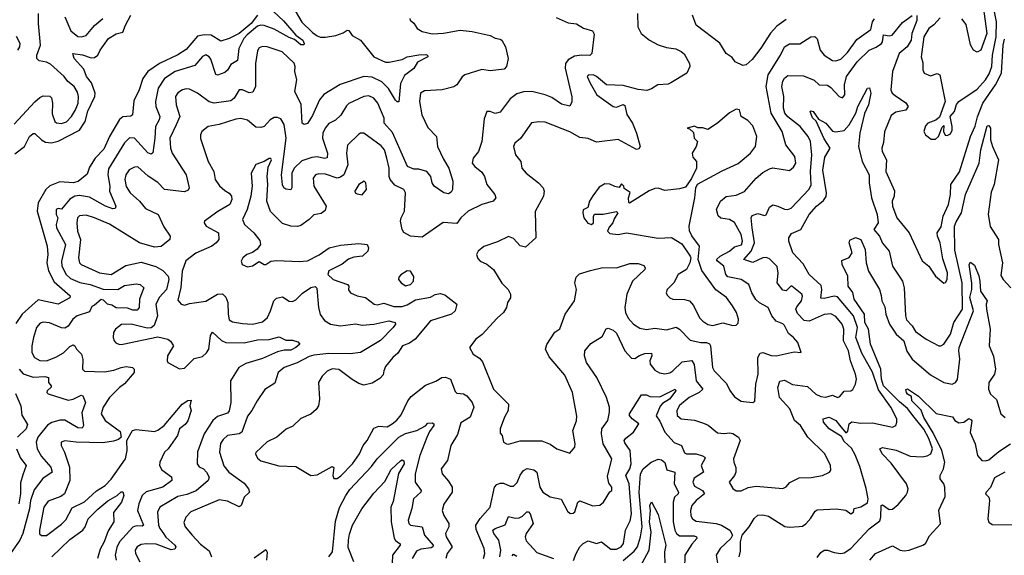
# Model space of a CAD drawing. Extents: x 1552033 to 1694788, y 811965 to 917215.
# Tile 39 of 256: x 1568534 to 1574458, y 850315 to 853538. Entities that reach past the tile are written whole.
import ezdxf

# ---------------------------------------------------------------- set-up
doc = ezdxf.new("R2010")
doc.units = 0

msp = doc.modelspace()

# ---------------------------------------------------------------- linework, layer by layer
at = {"layer": '0CON20XD'}
for points in [[(1574326.2, 853663.8), (1574353.6, 853455), (1574316.9, 853355), (1574295, 853341.5), (1574272.5, 853355), (1574255.6, 853385.6), (1574228.3, 853508.3), (1574203.3, 853543.3)], [(1568501.7, 852908.3), (1568625, 853043.9), (1568655, 853070), (1568675, 853078.6), (1568715, 853076.7), (1568725, 853067.5), (1568730.9, 853035), (1568730.6, 852970.6), (1568745, 852925.8), (1568755, 852916.7), (1568785, 852913.2), (1568815, 852923.8), (1568845, 852955.4), (1568870.5, 852995), (1568885.9, 853035.9), (1568887.3, 853075), (1568881.8, 853101.8), (1568862.9, 853135), (1568823.3, 853165), (1568802.5, 853195), (1568719.5, 853269.5), (1568695, 853282.7), (1568650.6, 853290.6), (1568637.1, 853305), (1568638, 853325), (1568660.3, 853385), (1568646.8, 853515), (1568647.5, 853575)], [(1568505, 852729.6), (1568563.3, 852775), (1568592.3, 852835), (1568615, 852853.5), (1568625, 852852.2), (1568665, 852814.6), (1568690.2, 852800.2), (1568725, 852797.3), (1568765, 852806.2), (1568895, 852873.4), (1568927.2, 852925), (1568943.5, 852986.5), (1568986.3, 853075), (1568987.7, 853095), (1568966.7, 853156.7), (1568936.4, 853195), (1568919.2, 853239.2), (1568862.9, 853305), (1568853.3, 853335), (1568913.1, 853326.9), (1568965, 853307.6), (1568985, 853310.8), (1569005, 853323.3), (1569019, 853355), (1569069.4, 853425), (1569115, 853453.5), (1569155, 853461.8), (1569170.7, 853505), (1569203.6, 853565)], [(1569965.8, 853565), (1569926, 853515), (1569854.3, 853455), (1569795, 853424.9), (1569745, 853407.8), (1569685.4, 853445.4), (1569643.4, 853446.6), (1569605, 853439.2), (1569535, 853357.7), (1569485, 853325.3), (1569375, 853273.7), (1569304.6, 853225), (1569276.1, 853183.9), (1569253.3, 853115), (1569220, 853050), (1569212, 852965), (1569202.7, 852957.3), (1569155, 852952.7), (1569135, 852937.9), (1569074.8, 852835), (1569041, 852759), (1568988.6, 852705), (1568955, 852650.5), (1568941.1, 852608.9), (1568886.2, 852563.8), (1568855, 852556.5), (1568775, 852561.9), (1568715, 852538.6), (1568691.1, 852515), (1568646, 852435), (1568640.3, 852385), (1568699.3, 852175), (1568702.8, 852125), (1568698.1, 852075), (1568706.9, 852026.9), (1568740.8, 851960.8), (1568838.2, 851875), (1568835, 851864.7), (1568765, 851826.1), (1568645, 851850.9), (1568549.1, 851765), (1568510.4, 851709.6)], [(1570062.8, 853585), (1570121, 853531), (1570195, 853445.4), (1570237.3, 853415), (1570246.2, 853395), (1570243.3, 853386.7), (1570225, 853385.5), (1570188.1, 853418.1), (1570155, 853429.8), (1570065, 853480.8), (1570005, 853503.1), (1569985, 853505.4), (1569965, 853498.9), (1569902.5, 853447.5), (1569883.1, 853425), (1569852.4, 853365), (1569845, 853292.5), (1569805, 853267.9), (1569785, 853233.8), (1569769.5, 853220.5), (1569725, 853204.5), (1569715, 853208.6), (1569685, 853300), (1569674.7, 853314.7), (1569655, 853325.5), (1569635, 853315.5), (1569587.8, 853262.3), (1569470.6, 853225), (1569405, 853183.8), (1569367.4, 853125), (1569351.4, 853045), (1569354.1, 853015), (1569377.6, 852955), (1569373.5, 852935), (1569350.5, 852895), (1569347.6, 852825), (1569334.5, 852735.5), (1569325, 852728.6), (1569305, 852737.3), (1569225, 852825.3), (1569195, 852827.1), (1569165, 852796.7), (1569069.3, 852640.7), (1569063.8, 852605), (1569077.5, 852535), (1569074.1, 852505), (1569113.3, 852415), (1569109.2, 852400.8), (1569095, 852398.8), (1569051.5, 852415), (1568955, 852470.2), (1568895, 852480.2), (1568865, 852475.2), (1568835, 852458.4), (1568785, 852398), (1568765, 852401.4), (1568753.8, 852395), (1568753.1, 852365), (1568764.4, 852344.4), (1568753.7, 852305), (1568755.3, 852285), (1568809.8, 852185), (1568785.6, 852085), (1568787, 852055), (1568813.7, 852003.7), (1568839.4, 851979.4), (1568896.9, 851956.9), (1568958, 851945), (1569036.9, 851916.9), (1569125, 851914.1), (1569165, 851938.8), (1569235, 851948.5), (1569260, 851945), (1569280.6, 851925), (1569262.5, 851877.5)], [(1570178, 853615), (1570231.9, 853521.9), (1570295, 853460.8), (1570325, 853440), (1570345, 853432.3), (1570375, 853431.7), (1570436.9, 853443.1), (1570481.1, 853458.9), (1570505, 853475.5), (1570515, 853471.8), (1570535, 853443.3), (1570584.3, 853415), (1570665.6, 853315), (1570735, 853283), (1570757.8, 853282.2), (1570835, 853298.2), (1570865.4, 853314.6), (1570935, 853327.1), (1570977.6, 853327.6), (1570987.5, 853325), (1570990, 853315), (1570928, 853282), (1570905.3, 853244.7), (1570849.1, 853200.9), (1570825.4, 853154.6), (1570815, 853043.3), (1570805, 853043.8), (1570795, 853054), (1570752.7, 853122.7), (1570713.5, 853163.5), (1570655, 853191.1), (1570605, 853196), (1570462.3, 853147.7), (1570365, 853087.9), (1570338.5, 853055), (1570295, 852961.4)], [(1572251.1, 853575), (1572253.6, 853495), (1572272.5, 853455), (1572324.5, 853415), (1572375, 853387.1), (1572425, 853369.6), (1572481.7, 853361.7), (1572515, 853347.1), (1572531.7, 853331.7), (1572564, 853275), (1572566, 853255), (1572548.8, 853215), (1572452.5, 853157.5), (1572435, 853150), (1572373.3, 853145), (1572335, 853120.8), (1572308.1, 853111.9), (1572255, 853116.9), (1572165, 853141.1), (1572065, 853146), (1572005, 853196.7), (1571984.4, 853205.6), (1571955, 853203.3), (1571948.8, 853195), (1571965.8, 853155), (1572006.2, 853085), (1572104.7, 853014.7), (1572125, 853011.1), (1572165, 853027.8), (1572175, 853021.4), (1572187.2, 852967.2), (1572221.1, 852915), (1572245.4, 852855.4), (1572267.5, 852775), (1572259.5, 852760.5), (1572245, 852755.7), (1572135, 852815.8), (1572005, 852800.5), (1571955, 852823.6), (1571905, 852829.6), (1571845, 852862.1), (1571695, 852920.5), (1571656.8, 852923.2), (1571613.7, 852916.3), (1571547, 852823), (1571514.3, 852795), (1571504.5, 852775), (1571517.1, 852725), (1571548.5, 852685), (1571555.7, 852645), (1571581.9, 852615), (1571656.6, 852556.6), (1571682.9, 852525), (1571690.8, 852505), (1571685, 852476.7), (1571635.6, 852384.4), (1571640, 852225), (1571578.3, 852168.3), (1571545.9, 852175.9), (1571505, 852220), (1571475, 852233.3), (1571408.8, 852201.2), (1571326.6, 852173.4), (1571292.5, 852145), (1571282.5, 852125), (1571290.3, 852100.3), (1571304.4, 852084.4), (1571345, 852065.7), (1571385, 852034.2), (1571435, 851952.5), (1571474.2, 851915), (1571488, 851885), (1571486.7, 851863.3), (1571468.8, 851835), (1571462.5, 851805), (1571446, 851775), (1571407.8, 851742.2), (1571317.6, 851642.4), (1571279.2, 851615), (1571240, 851565), (1571262, 851525), (1571300.5, 851500.5), (1571318.7, 851478.7), (1571384.5, 851315), (1571474.7, 851224.7), (1571473.1, 851185), (1571450.9, 851145), (1571424.2, 851075), (1571425, 851050), (1571437.5, 851035), (1571446.1, 850996.1), (1571462.5, 850985), (1571475, 850984.2), (1571545, 851002.9), (1571675, 851002.9), (1571725, 850982.9), (1571765.5, 850955.5), (1571845, 850930), (1571874.2, 850965.8), (1571877.1, 850985), (1571862.9, 851065), (1571885, 851123.8), (1571887.4, 851152.6), (1571859.6, 851295), (1571815, 851397.8), (1571719, 851509), (1571698.1, 851555), (1571706.4, 851583.6), (1571755, 851657.5), (1571785, 851677.5), (1571816.4, 851765), (1571872.1, 851845), (1571884.6, 851914.6), (1571874.6, 851955), (1571881.4, 851988.6), (1571902.6, 852007.4), (1571968.7, 852028.7), (1572043, 852047), (1572125, 852044.1), (1572205, 852070.4), (1572255, 852070), (1572289.1, 852059.1), (1572298.1, 852045), (1572296.5, 852035), (1572221.4, 851965), (1572186.6, 851885), (1572174.7, 851805), (1572178.4, 851775), (1572195, 851741.5), (1572227.5, 851705), (1572265, 851681.3), (1572305, 851673.9), (1572355, 851681.3), (1572425, 851671.3), (1572485, 851686.5), (1572504.3, 851675), (1572568.5, 851608.5), (1572633.3, 851595), (1572666.1, 851596.1), (1572685, 851587.9), (1572690.8, 851575), (1572703.1, 851445), (1572711.8, 851425), (1572787.6, 851347.6), (1572806.3, 851306.3), (1572835, 851268.8), (1572875, 851242), (1572889.2, 851239.2), (1572945, 851233.3), (1572958, 851242), (1572963.6, 851345), (1572977.7, 851405), (1572976.2, 851505), (1572990, 851530), (1573005, 851535.4), (1573055, 851516), (1573085, 851514.6), (1573195, 851538.6), (1573236.7, 851535), (1573215.6, 851595), (1573190.6, 851625), (1573159.6, 851649.6), (1573135, 851697.8), (1573125, 851707.9), (1573085, 851724.4), (1573060.4, 851755), (1573036.7, 851805), (1572985, 851833.8), (1572964.4, 851854.4), (1572938.8, 851895), (1572921.9, 851945), (1572874.7, 851974.7), (1572795, 851989.8), (1572782.3, 852005), (1572770, 852055), (1572732.1, 852085), (1572727.7, 852095), (1572747.9, 852115), (1572804.6, 852145), (1572835, 852170.5), (1572876.5, 852183.5), (1572883.6, 852205), (1572874.5, 852245.5), (1572835, 852317.3), (1572804.7, 852334.7), (1572753.7, 852343.7), (1572737.6, 852357.6), (1572727.6, 852395), (1572750.9, 852445), (1572785, 852472.7), (1572845, 852482.3), (1572895.9, 852504.1), (1572965, 852583.5), (1573005, 852618.9), (1573045, 852641.1), (1573065, 852645.7), (1573165, 852630.8), (1573190.3, 852649.7), (1573203.3, 852675), (1573197.8, 852715), (1573144.2, 852784.2), (1573122.7, 852865), (1573055.4, 852975.4), (1573024.6, 853135.4), (1573038.1, 853205), (1573111.6, 853325), (1573135, 853374.4), (1573165, 853392.1), (1573201.6, 853391.6), (1573227.6, 853392.4), (1573295, 853434.5), (1573317.4, 853437.4), (1573332.7, 853422.7), (1573350.4, 853355), (1573375, 853323.5), (1573425, 853292.5), (1573445, 853289.6), (1573475, 853300.3), (1573515, 853339.7), (1573571.9, 853418.1), (1573655, 853477.7), (1573665.4, 853525), (1573677, 853543)], [(1571325, 850295.7), (1571332.8, 850325), (1571328.2, 850355), (1571280.6, 850470.6), (1571279, 850495), (1571305, 850536.9), (1571364.6, 850605), (1571391.6, 850725), (1571405, 850741.2), (1571425, 850749.3), (1571445, 850748.2), (1571485, 850730.9), (1571505, 850730.5), (1571527.7, 850752.3), (1571545, 850797.5), (1571565, 850825.6), (1571587, 850837), (1571628.6, 850828.6), (1571645.8, 850815), (1571663.2, 850725), (1571682.2, 850695), (1571725, 850666.7), (1571792.3, 850652.3), (1571830.7, 850580.7), (1571846.7, 850566.7), (1571865, 850567.8), (1571875, 850575.6), (1571892.2, 850635), (1571905, 850641.8), (1571981.7, 850611.7), (1572023.8, 850616.2), (1572046.5, 850635), (1572085, 850696.7), (1572096, 850705), (1572097.1, 850725), (1572078.5, 850748.5), (1572071.6, 850788.4), (1572096.2, 850895), (1572045, 850984.5), (1572033.9, 851046.1), (1572037.8, 851075), (1572073.3, 851125), (1572083.8, 851176.2), (1572082.5, 851205), (1572064.8, 851265), (1572006.3, 851385), (1571943.9, 851475), (1571931.8, 851515), (1571935.2, 851545), (1571970.8, 851589.2), (1572038.9, 851631.1), (1572062, 851678), (1572075, 851681.2), (1572105, 851668.9), (1572125, 851650.6), (1572175, 851544.4), (1572215, 851500.5), (1572235, 851497.9), (1572262.5, 851517.5), (1572295, 851528.9), (1572335, 851530), (1572337.5, 851515), (1572326.5, 851485), (1572328.1, 851465), (1572355, 851429.4), (1572382.9, 851412.9), (1572415, 851406.2), (1572445, 851412.8), (1572465, 851424.7), (1572520.4, 851479.6), (1572577.4, 851487.4), (1572592.9, 851462.9), (1572604.8, 851364.8), (1572643.8, 851315), (1572622.9, 851295), (1572561.5, 851265), (1572505, 851215.4), (1572487.3, 851185), (1572489.4, 851155), (1572515, 851135.6), (1572595, 851127.3), (1572649.5, 851109.5), (1572676.7, 851096.7), (1572732, 851052), (1572773.1, 851046.9), (1572805, 851051.8), (1572825, 851047.7), (1572859.4, 851025), (1572869.5, 851005), (1572829.4, 850895), (1572830.6, 850875), (1572843.6, 850843.6), (1572843.6, 850815), (1572836, 850794), (1572802.5, 850755), (1572825, 850716.2), (1572845, 850702), (1572875, 850702.9), (1572917.2, 850722.8), (1572965, 850729.6), (1573125, 850717.1), (1573145, 850725.8), (1573168, 850752), (1573225, 850780.6), (1573296.8, 850783.2), (1573365.5, 850794.5), (1573407.5, 850815), (1573413.8, 850826.2), (1573412.9, 850855), (1573378.1, 850925), (1573276.4, 851026.4), (1573232, 851095), (1573195.3, 851125), (1573168.9, 851195), (1573106.6, 851265), (1573095.4, 851325), (1573108.3, 851361.7), (1573135, 851369.4), (1573185, 851342.5), (1573275, 851330.4), (1573325, 851284.6), (1573355, 851269.6), (1573385, 851265.5), (1573425, 851277.5), (1573455, 851264.6), (1573469.1, 851270.9), (1573495, 851301.4), (1573535, 851304.4), (1573546.9, 851313.1), (1573563.3, 851345), (1573568.9, 851375), (1573563.5, 851405), (1573532.9, 851485), (1573520.2, 851545), (1573491.6, 851605), (1573493.1, 851675), (1573483.8, 851705), (1573445, 851750.9), (1573415, 851768.2), (1573375, 851762.7), (1573285, 851723.5), (1573255, 851728.3), (1573215, 851770.6), (1573204.7, 851795), (1573209.6, 851810.4), (1573238.5, 851845), (1573244.5, 851874.5), (1573241.1, 851885), (1573180, 851935), (1573173.3, 851935), (1573145, 851906), (1573125, 851910), (1573091.5, 851955), (1573098.3, 852011.7), (1573091.9, 852051.9), (1573045, 852098.4), (1573025, 852107.5), (1573005, 852104.7), (1572945, 852075.8), (1572891.9, 852095), (1572936.1, 852143.9), (1572955.5, 852195), (1572940.5, 852285), (1572936.2, 852345), (1572940.5, 852359.5), (1572975, 852372.2), (1573015, 852360), (1573025, 852363.3), (1573045, 852409.2), (1573065, 852423.5), (1573096.5, 852416.5), (1573135, 852396.5), (1573155, 852395.6), (1573175, 852402.9), (1573285, 852518.2), (1573296.7, 852543.3), (1573293.1, 852625), (1573300, 852725), (1573291.6, 852805), (1573277.6, 852835), (1573230, 852895), (1573155, 852952.5), (1573138.8, 852975), (1573129.5, 853005), (1573132.2, 853075), (1573120, 853135), (1573125, 853168.6), (1573135, 853185.5), (1573155, 853201.5), (1573250.3, 853200.3), (1573313.6, 853173.6), (1573345, 853145.8), (1573395, 853143.8), (1573415, 853130), (1573465, 853076), (1573485, 853068), (1573498.1, 853085), (1573497.5, 853145), (1573509.2, 853195), (1573573.8, 853285), (1573645, 853353.8), (1573687.2, 853372.8), (1573718.8, 853395), (1573725.9, 853405), (1573732.5, 853447.5), (1573765, 853440.6), (1573784.5, 853445.5), (1573845, 853520.9), (1573905, 853562.7)], [(1573145, 853538.1), (1573090.6, 853499.4), (1573052.5, 853457.5), (1572994.3, 853365.7), (1572941.7, 853298.3), (1572905, 853266), (1572885, 853261.2), (1572839.2, 853285), (1572820.8, 853310.8), (1572785, 853334.4), (1572746.9, 853396.9), (1572605.4, 853505.4), (1572581.4, 853565)], [(1573932, 853562), (1573932.7, 853532.7), (1573901.1, 853455), (1573898.6, 853415), (1573873.7, 853375), (1573825.8, 853335), (1573785.4, 853225), (1573776.1, 853115), (1573783.6, 853095), (1573801.2, 853081.2), (1573866.8, 853036.7), (1573880.5, 853015), (1573866.5, 852993.5), (1573805, 852981.1), (1573778.1, 852961.9), (1573737.4, 852862.6), (1573731.5, 852798.5), (1573720.6, 852765), (1573723.5, 852745), (1573749.4, 852695), (1573746.2, 852625), (1573797.8, 852507.8), (1573795.5, 852475), (1573784.6, 852445), (1573786.2, 852415), (1573811.3, 852345), (1573885, 852254.2), (1573965, 852086.2), (1574005, 852053.8), (1574044, 851994), (1574095, 851952.5), (1574105, 851956.7), (1574115.3, 851974.7), (1574117.6, 852015), (1574088.9, 852098.9), (1574073.1, 852195), (1574055.5, 852235)], [(1574071.5, 853548.5), (1574035, 853506.9), (1574005, 853484.1), (1573974.8, 853435), (1573957.5, 853315), (1573968.8, 853278.8), (1573968.5, 853235), (1573977.1, 853215), (1574015, 853199.1), (1574055, 853212.9), (1574070, 853205), (1574102, 853045), (1574068.8, 852951.2), (1574046.5, 852933.5), (1573998, 852915), (1573985, 852898.8), (1573974.3, 852865), (1573984.2, 852845), (1574018.3, 852818.3), (1574045, 852818), (1574062, 852835), (1574085, 852890), (1574095, 852900), (1574093.3, 852865), (1574102.9, 852842.9), (1574115, 852840), (1574135, 852851.1), (1574145, 852873.3), (1574145.5, 852895), (1574132.5, 852955), (1574158, 852985), (1574171.7, 853028.3), (1574185.6, 853044.4), (1574295, 853118.7), (1574344.8, 853175), (1574368.1, 853211.9), (1574384.2, 853255), (1574386.5, 853323.5), (1574408.6, 853435), (1574412.2, 853525), (1574399.9, 853585)], [(1568806.6, 853555), (1568841.4, 853471.4), (1568885, 853437.5), (1568905.8, 853434.2), (1568935, 853443.1), (1568985, 853502.5), (1569035, 853544.5)], [(1570882.1, 853545), (1570884.6, 853534.6), (1570905, 853516.9), (1570925.6, 853485), (1570955, 853467.1), (1571015, 853451.8), (1571085, 853456.4), (1571185, 853474.2), (1571256.4, 853466.4), (1571365, 853442.1), (1571395, 853425.7), (1571425, 853421.4), (1571435, 853414.2), (1571456.5, 853375), (1571472.8, 853305), (1571463.9, 853256.1), (1571449.1, 853240.9), (1571365, 853230), (1571315, 853238.7), (1571212, 853205), (1571196.6, 853193.4), (1571165, 853146.2), (1571145.6, 853134.4), (1571075.4, 853114.6), (1570969.5, 853110.5), (1570946.7, 853095), (1570938.9, 853045), (1570954.7, 852965), (1570989.1, 852889.1), (1571042.7, 852835), (1571048.9, 852775), (1571085, 852698.1), (1571116.6, 852645), (1571140, 852565), (1571138, 852515), (1571130.3, 852499.7), (1571115, 852489.4), (1571086.2, 852495), (1571028, 852535), (1571015.8, 852555), (1571008.6, 852595), (1570984.4, 852625), (1570935, 852638.9), (1570905, 852639.1), (1570868, 852655), (1570777.9, 852857.9), (1570728.1, 852915), (1570726.2, 852945), (1570688.9, 853035), (1570665, 853066.4), (1570635, 853080), (1570605, 853074.6), (1570515, 853033.8), (1570500.4, 853019.6), (1570466.8, 852963.2), (1570435, 852932.2), (1570395, 852912.7), (1570371.5, 852885), (1570358.7, 852855), (1570356.1, 852825), (1570386.4, 852735), (1570384.6, 852705.4), (1570367.6, 852702.4), (1570325, 852712.3), (1570291, 852709), (1570231.7, 852688.3), (1570186.6, 852645), (1570172.1, 852615), (1570172.5, 852525), (1570165, 852514), (1570135, 852517.1), (1570123.3, 852525), (1570115, 852543.3), (1570109.4, 852605), (1570136.8, 852825), (1570125, 852906.7), (1570105, 852942), (1570085, 852950), (1570065, 852949.4), (1570042.2, 852935), (1570005.3, 852894.7), (1569985, 852888.2), (1569955, 852890.4), (1569905, 852933.2), (1569865, 852942.2), (1569835, 852938.2), (1569735, 852906.4), (1569668.8, 852895), (1569630, 852865), (1569622.5, 852845), (1569623, 852823), (1569667.5, 852685), (1569701.8, 852625), (1569710, 852575), (1569737.3, 852537.3), (1569769.5, 852509.5), (1569795, 852493.8), (1569809.6, 852475), (1569810.3, 852455), (1569797.9, 852425), (1569726.2, 852383.8), (1569646.7, 852325), (1569643.8, 852315), (1569656.7, 852295), (1569731.2, 852255), (1569732.5, 852215), (1569717.1, 852195), (1569690, 852175), (1569595, 852133.6), (1569534.4, 852085.6), (1569511.2, 852025), (1569503.2, 851926.8), (1569485, 851850), (1569506, 851825), (1569525, 851819.6), (1569555, 851829.7), (1569655, 851843.6), (1569725, 851886.5), (1569755, 851887.1), (1569775, 851868), (1569786.9, 851835), (1569788.2, 851765), (1569795, 851732), (1569815, 851718.8), (1569875, 851709.5), (1569935, 851706.4), (1569995, 851719.1), (1570024.7, 851745), (1570043.5, 851786.5)], [(1571761.7, 853551.7), (1571835, 853518.2), (1571885, 853512.2), (1571927.2, 853487.2), (1571980.6, 853470.6), (1571990.9, 853450.9), (1571977.5, 853335), (1571965, 853322.5), (1571915, 853323.8), (1571872.7, 853317.3), (1571834.8, 853295.2), (1571818.2, 853275), (1571815.9, 853245), (1571856.7, 853073.3), (1571856.9, 853043.1), (1571845, 853017.1), (1571795, 853029.8), (1571735, 853068.6), (1571695.5, 853085.5), (1571615.2, 853105.2), (1571565, 853104), (1571525, 853092.1), (1571485, 853061.8), (1571425, 852980.8), (1571395, 852972.9), (1571365, 852985.7), (1571345, 852985.7), (1571328.6, 852941.4), (1571315.5, 852805), (1571295.6, 852745), (1571262.5, 852705), (1571257.5, 852675), (1571272.5, 852655), (1571315, 852620.8), (1571330, 852595), (1571345, 852546.2), (1571394, 852485), (1571400, 852465), (1571383.8, 852445), (1571315, 852426.2), (1571233.3, 852385), (1571188.1, 852345), (1571165, 852312.2), (1571082.4, 852317.6), (1570955, 852229.2), (1570885, 852235.6), (1570846.5, 852256.5), (1570835.4, 852275), (1570825.3, 852325.3), (1570828.6, 852345), (1570849.5, 852385), (1570855.3, 852495.3), (1570845.8, 852515.8), (1570791, 852541), (1570763.3, 852575), (1570757.5, 852595), (1570757.1, 852645), (1570743.5, 852703.5), (1570728.6, 852755), (1570709.4, 852779.4), (1570605, 852854.3), (1570585, 852855.6), (1570575, 852849.2), (1570507.2, 852782.8), (1570501.1, 852735), (1570508.2, 852665), (1570485, 852604.7), (1570465, 852589.4), (1570444.7, 852584.7), (1570375, 852607.3), (1570335, 852610), (1570315, 852604.4), (1570300, 852585), (1570304.6, 852535), (1570379.1, 852415), (1570371.2, 852388.8), (1570347.7, 852372.3), (1570305, 852363.5), (1570275, 852334.4), (1570225, 852299.6), (1570205, 852293.1), (1570165.4, 852295.4), (1570115, 852310.6), (1570043.8, 852383.8), (1570020.3, 852445), (1570027.2, 852547.2), (1570022.5, 852595), (1570029.3, 852650.7), (1570050, 852695), (1570045, 852703.3), (1570035, 852703.3), (1570005.9, 852684.1), (1569954.4, 852665.6), (1569926, 852615), (1569933.2, 852535), (1569925.9, 852475), (1569903.3, 852395), (1569874.6, 852335), (1569887.3, 852305), (1569943.1, 852255), (1569979.2, 852209.2), (1569982.9, 852185), (1569962.7, 852157.3), (1569935, 852137.7), (1569901.2, 852125), (1569876.7, 852105), (1569867.5, 852085), (1569871.9, 852065), (1569905, 852050.6), (1569935, 852057.1), (1569975, 852082.5), (1570005, 852064.3), (1570015, 852064.3), (1570045, 852084.2), (1570080.9, 852089.1), (1570215, 852082.9), (1570265, 852086.7), (1570336.4, 852123.6), (1570396.2, 852165), (1570465, 852181.8), (1570575, 852190), (1570624, 852184), (1570633.8, 852165), (1570628.8, 852145), (1570596.7, 852115), (1570545, 852108.9), (1570513.4, 852096.6), (1570474.2, 852065.8), (1570395, 852025.8), (1570388.6, 852005), (1570420.6, 851975), (1570507.5, 851945), (1570514.2, 851935), (1570513, 851913), (1570525, 851894), (1570565.5, 851875.5), (1570615, 851865.6), (1570666.3, 851826.3), (1570685, 851822.4), (1570725, 851831.5), (1570785, 851811.3), (1570835, 851811.9), (1570865, 851821.2), (1570915, 851851.5), (1571005, 851868.9), (1571035, 851884.3), (1571065, 851890.8), (1571092.1, 851882.1), (1571163.8, 851825), (1571154, 851785), (1571132, 851765), (1571005.8, 851725), (1570912.9, 851615), (1570878.7, 851591.3), (1570836.7, 851575), (1570809.3, 851530.7), (1570778.6, 851505), (1570735, 851451.2), (1570724.4, 851425), (1570720.3, 851399.7), (1570701.8, 851378.2), (1570655, 851350.6), (1570605, 851338.9), (1570575, 851347.5), (1570535, 851372.1), (1570455, 851433.2), (1570415, 851436.9), (1570385, 851421.8), (1570355, 851393.1), (1570332.2, 851355), (1570338.2, 851255), (1570332.7, 851215), (1570318.3, 851191.7), (1570285, 851164.5), (1570225, 851138.1), (1570178.3, 851091.7), (1570137.3, 851072.7), (1570082, 851025), (1570022.4, 850997.6), (1569955, 850932.5), (1569952.5, 850925), (1569965, 850900), (1569985, 850884), (1570093.6, 850853.6), (1570195, 850849.4), (1570285, 850794.3), (1570325, 850798.5), (1570415, 850848.6), (1570423.8, 850843.8), (1570417.5, 850795), (1570425, 850776), (1570445, 850777.5), (1570467.1, 850792.9), (1570536.8, 850865), (1570577.9, 850925), (1570600, 850975), (1570625.4, 851005), (1570665, 851079.2), (1570695, 851092), (1570745, 851088.6), (1570775.5, 851105), (1570802.8, 851127.2), (1570829.5, 851160.5), (1570870, 851245), (1570890.1, 851269.9), (1570975, 851338.2), (1571037.2, 851362.8), (1571075, 851385.4), (1571097.2, 851387.2), (1571125.3, 851375.3), (1571155, 851299.4), (1571165, 851291.2), (1571205, 851286), (1571225, 851273.8), (1571256.8, 851235), (1571265.9, 851205), (1571244.6, 851145), (1571188.5, 851111.5), (1571167.6, 851042.4), (1571128.8, 850975), (1571108.6, 850885), (1571070, 850835), (1571075.7, 850805), (1571115, 850760.6), (1571136.2, 850725), (1571136.9, 850695), (1571087, 850623), (1571075.5, 850585), (1571085.4, 850555), (1571115.9, 850505), (1571116.1, 850485), (1571096.9, 850445), (1571099.3, 850425), (1571135.7, 850365), (1571106.1, 850325), (1571097.7, 850295)], [(1568522.9, 853355), (1568535.4, 853374.6), (1568536.1, 853395), (1568515.8, 853435.8)], [(1574055.5, 852235), (1574054.6, 852255), (1574078.2, 852291.8), (1574091.4, 852355), (1574123.2, 852425), (1574135.3, 852485), (1574136.2, 852545), (1574188.7, 852621.3), (1574254.8, 852835), (1574283.1, 852896.9), (1574296.2, 852953.8), (1574329.8, 853035), (1574405, 853145.3), (1574441.5, 853215), (1574452.1, 853385), (1574459.2, 853420.8)], [(1570295, 852961.4), (1570265, 852913.3), (1570245, 852906.4), (1570233.8, 852915), (1570227.2, 853027.2), (1570189.3, 853105), (1570201.5, 853175), (1570189.1, 853225), (1570191.6, 853255), (1570185, 853276.9), (1570114.1, 853344.1), (1570024.1, 853374.1), (1569995, 853377.1), (1569975, 853368), (1569965, 853350), (1569952.5, 853275), (1569952.5, 853135), (1569937.9, 853102.1), (1569915, 853097.7), (1569875, 853115.4), (1569855.3, 853114.7), (1569824.8, 853065.2), (1569805, 853049.7), (1569705, 853035.7), (1569675, 853044.2), (1569605, 853095.5), (1569555, 853119.2), (1569535, 853122.1), (1569514.1, 853115.9), (1569485, 853097.8), (1569471.8, 853075), (1569475.3, 853025), (1569498.2, 852955), (1569475.2, 852905), (1569437.6, 852825), (1569441.1, 852765), (1569451.5, 852735), (1569536.5, 852605), (1569553.8, 852525), (1569547.7, 852512.3), (1569525, 852502.2), (1569405, 852516.7), (1569365, 852558.7), (1569306.6, 852596.6), (1569245, 852651.8), (1569225, 852651.2), (1569192.5, 852635), (1569173.2, 852605), (1569167.5, 852575), (1569173.9, 852533.9), (1569199.2, 852495), (1569254.4, 852445), (1569291.3, 852401.3), (1569367.5, 852365), (1569401.6, 852291.6), (1569438.6, 852235), (1569437.5, 852215), (1569385, 852172.9), (1569345, 852169.4), (1569255, 852195.4), (1569165, 852250.3), (1569075, 852308.2), (1568985, 852344.7), (1568935, 852360.4), (1568893.5, 852356.5), (1568882.7, 852345), (1568878, 852315), (1568882.9, 852265), (1568900.5, 852215), (1568887.3, 852105), (1568894.6, 852075), (1568905, 852063.6), (1569015, 852014.8), (1569085.6, 852004.4), (1569171.9, 852058.1), (1569265, 852077.7), (1569352.6, 852052.6), (1569395, 852029.1), (1569427.5, 851995), (1569431.3, 851975), (1569417.3, 851915), (1569375, 851868.5), (1569354, 851826), (1569363.4, 851755), (1569342.5, 851697.5), (1569325, 851684.1), (1569301.9, 851681.9), (1569205.3, 851704.7), (1569146.4, 851703.6), (1569110, 851675), (1569098.9, 851655), (1569096.5, 851625), (1569102.2, 851605), (1569113, 851593), (1569134, 851584), (1569155, 851584.7), (1569365, 851628.9), (1569425, 851615.6), (1569442.5, 851602.5), (1569460, 851575), (1569423.8, 851515), (1569420.6, 851485), (1569426.2, 851475), (1569495, 851437.5), (1569525, 851440.6), (1569585, 851498.2), (1569635, 851511.1), (1569657.8, 851532.2), (1569671.6, 851555), (1569682, 851638), (1569695, 851656.9), (1569747.5, 851607.5), (1569775, 851594.2), (1569884, 851594), (1569965, 851610.7), (1570035, 851613.8), (1570095, 851629.4), (1570135, 851610), (1570175, 851610), (1570208.3, 851598.3), (1570218.8, 851585), (1570195.8, 851565), (1570165, 851549.7), (1570125, 851548), (1570085, 851538.1), (1569995, 851498.1), (1569895, 851468.8), (1569853.1, 851445), (1569803.3, 851365), (1569804.6, 851235), (1569795, 851184.2), (1569785, 851170), (1569725, 851150.3), (1569696, 851125), (1569643.9, 851046.1), (1569603.6, 850936.4), (1569602.7, 850865), (1569615, 850847.3), (1569640.4, 850835), (1569658.5, 850815), (1569674.4, 850785), (1569668.9, 850765), (1569596.8, 850703.2), (1569539.6, 850680.4), (1569485, 850669), (1569377.5, 850605), (1569363.1, 850575), (1569370.3, 850495), (1569376.9, 850475), (1569395, 850451.3), (1569414.5, 850424.5), (1569468.5, 850375), (1569473.3, 850365), (1569468.3, 850351.7), (1569445, 850346.7), (1569355, 850381), (1569295.8, 850384.2), (1569265, 850378.7), (1569240.9, 850365), (1569230, 850345), (1569230.8, 850325), (1569257.8, 850275)], [(1572862.9, 850305), (1572870.3, 850339.7), (1572871.4, 850395), (1572880.8, 850435), (1572923.8, 850486.2), (1572953.4, 850536.6), (1572975, 850555.7), (1573005, 850557.5), (1573039.2, 850549.2), (1573138, 850488), (1573165, 850483.3), (1573225, 850486.9), (1573245, 850490.6), (1573265, 850504.3), (1573295, 850537.5), (1573320.4, 850579.6), (1573332.6, 850587.4), (1573445.9, 850594.1), (1573505.5, 850585.5), (1573535, 850564), (1573551.2, 850575), (1573555, 850596.7), (1573595, 850605.6), (1573635, 850631.1), (1573639.1, 850655), (1573627.2, 850717.2), (1573588.9, 850848.9), (1573560.1, 850920.1), (1573538.8, 850958.8), (1573495, 850999.5), (1573478.5, 851028.5), (1573403.8, 851075), (1573371.5, 851115), (1573369.2, 851135), (1573405, 851146), (1573444.6, 851125), (1573467.8, 851097.8), (1573505, 851051.2), (1573517.6, 851062.4), (1573525.5, 851105), (1573541.7, 851118.3), (1573595, 851110), (1573665, 851111.1), (1573785, 851085.8), (1573805, 851096.2), (1573812.2, 851115), (1573811.2, 851135), (1573775.3, 851205), (1573700.9, 851310.9), (1573665, 851416), (1573601.6, 851531.6), (1573564.5, 851624.5), (1573574.8, 851685), (1573550.7, 851755), (1573455, 851869.8), (1573435, 851874.8), (1573375, 851859), (1573355, 851861.4), (1573361.2, 851915), (1573357.5, 851937.5), (1573285, 852004.4), (1573249.2, 852069.2), (1573185.6, 852135), (1573162.4, 852205), (1573161.3, 852225), (1573178.1, 852251.9), (1573234.4, 852275.6), (1573285, 852364.4), (1573327.5, 852415), (1573371.1, 852448.9), (1573387, 852473), (1573389.4, 852495), (1573367, 852633), (1573379, 852711), (1573410.4, 852765), (1573375, 852820.6), (1573326.6, 852926.6), (1573305, 852947.5), (1573291.1, 852985), (1573295, 852990), (1573308.5, 852985), (1573339.8, 852939.8), (1573385.1, 852915.1), (1573425, 852866.4), (1573445, 852862.6), (1573495, 852871.2), (1573525, 852905.9), (1573565.2, 852975), (1573576.6, 853015), (1573634.8, 853125.2), (1573647.2, 853127.2), (1573655.7, 853095), (1573641.3, 853025), (1573617.8, 852972.2), (1573589.1, 852855), (1573581.4, 852775), (1573603.8, 852683.8), (1573646.2, 852605), (1573645.3, 852555), (1573660, 852465), (1573693.5, 852365), (1573699.2, 852315), (1573673.3, 852275), (1573707.6, 852235), (1573725, 852192.2), (1573765.5, 852145.5), (1573784.7, 852054.7), (1573845.2, 851965.2), (1573855.2, 851925), (1573864.7, 851755), (1573870.7, 851730.7), (1573904.5, 851695), (1573925, 851660.5), (1573988, 851615), (1574065, 851575.5), (1574076.7, 851575), (1574094.6, 851585.4), (1574134, 851645), (1574155.7, 851715), (1574206.2, 851795), (1574204.9, 851955), (1574161.7, 852151.7), (1574159.4, 852295), (1574168.1, 852321.9), (1574200.2, 852375), (1574225.2, 852485), (1574307.7, 852675), (1574318, 852755), (1574355, 852898.8), (1574365, 852900.6), (1574376.2, 852885), (1574376.2, 852815), (1574387.1, 852775), (1574423.6, 852695), (1574397.5, 852545), (1574379.5, 852500.5), (1574362.1, 852367.9), (1574373.3, 852293.3), (1574422.7, 852215), (1574423.8, 852185), (1574447.2, 852075), (1574438.5, 851998.5), (1574450.8, 851975), (1574497.5, 851925)], [(1572825, 851696.7), (1572845, 851700), (1572857.7, 851712.3), (1572859.2, 851735), (1572847.8, 851775), (1572823.1, 851815), (1572786.7, 851865), (1572721.9, 851911.9), (1572637.6, 852027.6), (1572615.7, 852094.3), (1572624, 852175), (1572577.6, 852237.6), (1572565, 852267.5), (1572561.5, 852295), (1572597.3, 852465), (1572602.9, 852525), (1572612.5, 852547.5), (1572761.7, 852628.3), (1572857.6, 852672.4), (1572931.8, 852735), (1572962.1, 852775), (1572970, 852835), (1572945, 852898), (1572915, 852931.2), (1572876.1, 852956.1), (1572865, 852996.2), (1572845, 853000), (1572805, 852976.7), (1572733.3, 852915), (1572675, 852876.7), (1572645, 852886.7), (1572615, 852887.5), (1572595, 852896.7), (1572550, 852885), (1572565, 852880), (1572589.3, 852859.3), (1572592.5, 852825), (1572612.5, 852805), (1572604.2, 852775), (1572581.2, 852735), (1572585, 852710), (1572606.7, 852685), (1572606, 852645), (1572577, 852583), (1572539.7, 852530.3), (1572505, 852520.6), (1572415, 852510), (1572375, 852522.9), (1572355, 852521.4), (1572321.8, 852508.2), (1572203.6, 852433.6), (1572198.3, 852438.3), (1572197.5, 852465), (1572207, 852497), (1572171.7, 852521.7), (1572170, 852535), (1572155, 852550), (1572141.7, 852528.3), (1572115, 852533.3), (1572085, 852548), (1572055, 852550), (1572020.7, 852529.3), (1571981.7, 852478.3), (1571963.3, 852445), (1571953, 852407), (1571925, 852392.5), (1571922, 852375), (1571928, 852345), (1571953.2, 852313.2), (1571975, 852306.2), (1571985.7, 852315), (1571986.2, 852353.8), (1571993, 852367), (1572045, 852366.7), (1572125, 852382.5), (1572132.5, 852375), (1572110.9, 852339.1), (1572104, 852315), (1572081.5, 852288.5), (1572070, 852265), (1572085, 852250.8), (1572135, 852245.8), (1572185, 852254.5), (1572375, 852223.1), (1572455, 852226.5), (1572519.1, 852189.1), (1572568, 852115), (1572572, 852105), (1572565.8, 852075), (1572545.6, 852035), (1572495.3, 852004.7), (1572470.6, 851955), (1572429.4, 851915), (1572423.3, 851895), (1572429.1, 851879.1), (1572445, 851864.3), (1572465, 851856.7), (1572535, 851852.9), (1572565.3, 851845.3), (1572588.5, 851818.5), (1572625, 851744.4), (1572645, 851722.7), (1572675, 851703.9), (1572705, 851698), (1572765, 851712.7), (1572825, 851696.7)], [(1570595, 852483.3), (1570620, 852515), (1570616.4, 852556.4), (1570606.2, 852566.2), (1570575, 852545.8), (1570550, 852505), (1570553.3, 852495), (1570565, 852488.8), (1570595, 852483.3)], [(1573916.4, 851146.4), (1573875, 851197.3), (1573827.1, 851237.1), (1573731.5, 851335), (1573719.8, 851375), (1573714.6, 851435), (1573652.9, 851585), (1573641, 851675), (1573619.7, 851715), (1573617, 851765), (1573554.8, 851855), (1573546.8, 851896.8), (1573519.3, 851935), (1573516.5, 851995), (1573482.5, 852065), (1573480.8, 852089.2), (1573525, 852106.9), (1573542.3, 852135), (1573525.6, 852195), (1573528.9, 852211.1), (1573563.4, 852226.6), (1573595.5, 852215), (1573622.1, 852155), (1573628.1, 852075), (1573640.6, 852025), (1573708.2, 851915), (1573717.1, 851877.1), (1573721.5, 851845), (1573739.6, 851809.6), (1573746, 851765), (1573767.8, 851705), (1573806.8, 851645), (1573854.7, 851604.7), (1573872.1, 851542.1), (1573905, 851495.5), (1574015, 851399.6), (1574095, 851354.6), (1574145, 851344.4), (1574165.4, 851354.6), (1574176.7, 851373.3), (1574191.4, 851495), (1574184.2, 851545), (1574187.1, 851565), (1574272.3, 851785), (1574250.7, 851865), (1574262.2, 851915), (1574262.9, 851952.9), (1574246, 852064), (1574255, 852079.2), (1574279.6, 852059.6), (1574306, 851996), (1574310.6, 851965), (1574314.8, 851904.8), (1574355.4, 851845), (1574349.3, 851825), (1574350.5, 851795), (1574373.8, 851676.2), (1574366.9, 851575), (1574392.6, 851512.6), (1574406.2, 851435), (1574400.4, 851405), (1574365.3, 851355), (1574363.6, 851315), (1574375.9, 851285), (1574412.4, 851252.4), (1574437.5, 851165), (1574463.8, 851143.8)], [(1570855, 851935.8), (1570885, 851944.5), (1570903.1, 851965), (1570905, 851992.5), (1570885.8, 852025), (1570865, 852026.5), (1570826.8, 852003.2), (1570815, 851987.5), (1570814, 851975), (1570828.8, 851955), (1570855, 851935.8)], [(1570043.5, 851786.5), (1570062.7, 851845), (1570078.9, 851861.1), (1570115, 851870), (1570155, 851844.4), (1570175, 851841.1), (1570195, 851851.4), (1570235, 851891.4), (1570285, 851925.8), (1570311.7, 851931.7), (1570322.3, 851922.3), (1570331.6, 851805), (1570342.7, 851762.7), (1570368.3, 851728.3), (1570405, 851705.4), (1570465, 851695.3), (1570555, 851706.9), (1570595, 851700.4), (1570664.7, 851705.3), (1570754.7, 851725.3), (1570794.2, 851715), (1570794.5, 851705), (1570780.8, 851685), (1570705, 851606.9), (1570585, 851534.5), (1570523.4, 851526.6), (1570395, 851529.4), (1570305, 851519.3), (1570275, 851510.5), (1570203.6, 851473.6), (1570125, 851445.4), (1570088.9, 851415), (1570068.7, 851351.3), (1570008.3, 851311.7), (1569963.1, 851245), (1569931.8, 851185), (1569905, 851151.4), (1569871.8, 851055), (1569855.2, 851044.8), (1569785, 851034.7), (1569757.8, 851012.2), (1569743.2, 850986.8), (1569737, 850935), (1569762.3, 850852.3), (1569792.9, 850815), (1569885, 850748.1), (1569911.8, 850715), (1569917.8, 850695), (1569885.7, 850664.3), (1569866.4, 850615), (1569855, 850607.1), (1569785, 850639.7), (1569735, 850647.7), (1569563.6, 850576.4), (1569533.5, 850545), (1569521.7, 850511.7), (1569530, 850485), (1569572.9, 850435), (1569621.3, 850381.3), (1569675, 850342.2), (1569689.1, 850305)], [(1569262.5, 851877.5), (1569255.3, 851855), (1569253.1, 851805), (1569240.9, 851789.1), (1569215, 851789.3), (1569182, 851802), (1569115, 851803.3), (1569088.9, 851818.9), (1569063.3, 851825), (1569039.1, 851849.1), (1569025, 851854), (1568985, 851818.8), (1568968.3, 851811.7), (1568955, 851780), (1568880, 851755), (1568854.5, 851735), (1568825, 851694), (1568805, 851680.6), (1568785, 851682.5), (1568714.1, 851714.1), (1568675, 851717.8), (1568658.2, 851711.8), (1568636.1, 851685), (1568617.5, 851625), (1568607.6, 851575), (1568608.2, 851535), (1568624.3, 851504.3), (1568655, 851486.8), (1568695, 851485.7), (1568752.6, 851507.4), (1568796.9, 851533.1), (1568835, 851571.4), (1568855, 851581.2), (1568865.8, 851575.8), (1568876.7, 851555), (1568905.7, 851525.7), (1568913.6, 851493.6), (1568911.4, 851435), (1568923.4, 851423.4), (1569045, 851418.4), (1569101.2, 851428.8), (1569145, 851445.4), (1569175, 851450.6), (1569212.5, 851445), (1569223.3, 851435), (1569222, 851415), (1569164.3, 851345.7), (1569134.6, 851325), (1569075, 851263.8), (1569036.4, 851205), (1569023.8, 851165), (1569049.5, 851125), (1569138.9, 851058.9), (1569144.2, 851025.8), (1569127.9, 851012.1), (1569097.8, 851002.2), (1569035, 850992.3), (1568875, 850996.3), (1568805.6, 851004.4), (1568784.2, 850995.8), (1568784.3, 850975), (1568804.5, 850935), (1568833.8, 850845), (1568836.1, 850765), (1568804.2, 850685), (1568781.1, 850668.9), (1568705, 850640), (1568678.9, 850605), (1568653.5, 850465), (1568654.4, 850444.4), (1568665, 850433.8), (1568695, 850432.9), (1568785, 850502.2), (1568811.1, 850528.9), (1568849.1, 850600.9), (1568925, 850635.6), (1568996.7, 850703.3), (1569049.5, 850735), (1569085, 850773.6), (1569171.2, 850895), (1569181.5, 850945), (1569178.8, 851005), (1569213.3, 851065), (1569235, 851071.1), (1569345, 851060), (1569365, 851067.1), (1569403.6, 851095), (1569512, 851225), (1569545, 851247.1), (1569565, 851247.5), (1569557.5, 851215), (1569565.4, 851185.4), (1569545.9, 851124.1), (1569529.2, 851100.8), (1569495.8, 851075), (1569483.1, 851035), (1569427.1, 850955), (1569405.8, 850934.2), (1569378.2, 850875), (1569376.2, 850855), (1569389.5, 850829.5), (1569447.4, 850787.4), (1569450, 850765), (1569395, 850725.4), (1569295, 850697.5), (1569270.4, 850675), (1569250.8, 850625), (1569243.2, 850585), (1569278.9, 850495), (1569271.1, 850488.9), (1569235, 850492.6), (1569215, 850483.4), (1569134.1, 850395), (1569117.9, 850362.1), (1569108.8, 850315), (1569114.2, 850285)], [(1568531.1, 851435), (1568555, 851405.9), (1568615, 851386.1), (1568685, 851389.8), (1568706.7, 851385), (1568708.5, 851355), (1568724.5, 851335), (1568724.5, 851325.5), (1568699.4, 851305), (1568697.1, 851295), (1568705.5, 851285.5), (1568825, 851248.4), (1568855, 851253.8), (1568905, 851278.4), (1568913.8, 851273.8), (1568929.5, 851235), (1568908, 851172), (1568917.3, 851095), (1568910, 851080), (1568885, 851080.7), (1568805, 851126.8), (1568775, 851128.2), (1568726.8, 851113.2), (1568701.8, 851098.2), (1568643.8, 851025), (1568632.5, 850995), (1568639.7, 850955), (1568665, 850910), (1568720.8, 850845), (1568730, 850815), (1568674, 850776), (1568620.6, 850709.4), (1568600, 850645), (1568593.4, 850593.4), (1568554, 850445), (1568535, 850405.3), (1568479, 850325)], [(1571865.8, 850284.2), (1571882, 850325), (1571905.2, 850364.8), (1571925.4, 850385), (1571955, 850400.7), (1572005, 850385.5), (1572035, 850395.5), (1572091.4, 850351.4), (1572125, 850350.6), (1572152.5, 850365), (1572167.5, 850385), (1572179.7, 850465), (1572207.6, 850522.4), (1572215.5, 850564.5), (1572201.9, 850745), (1572181.3, 850795), (1572205.6, 850835), (1572212.7, 850865), (1572208.2, 850945), (1572175, 850992.2), (1572172.2, 851005), (1572180.9, 851019.1), (1572228.1, 851055), (1572260, 851105), (1572220, 851135), (1572202.5, 851155), (1572202.5, 851165), (1572275, 851280), (1572305, 851280), (1572325, 851270), (1572385, 851268.8), (1572477.5, 851315), (1572481.4, 851305), (1572443.3, 851255), (1572401.2, 851228.8), (1572387.1, 851212.9), (1572362.9, 851152.9), (1572385, 851121.4), (1572415.9, 851055), (1572472.7, 850992.7), (1572516.9, 850975), (1572535, 850930.6), (1572545.4, 850925.4), (1572604.2, 850924.2), (1572642.2, 850912.2), (1572656, 850906), (1572658.3, 850898.3), (1572633.8, 850855), (1572648.2, 850815), (1572591.9, 850778.1), (1572583.8, 850755), (1572595, 850730.5), (1572643.3, 850705), (1572654.5, 850685), (1572603.9, 850645), (1572578.5, 850615), (1572570.4, 850585), (1572572.9, 850552.9), (1572583.3, 850535), (1572605, 850520.7), (1572725, 850505.2), (1572757.8, 850495), (1572807.5, 850465), (1572822.5, 850435), (1572813.8, 850415), (1572749.2, 850355), (1572724.4, 850315), (1572734.3, 850255)], [(1573649.4, 850285), (1573682.5, 850325), (1573785, 850371.2), (1573832.5, 850345), (1573855, 850340.8), (1573885.8, 850345), (1573967.8, 850375), (1573983.5, 850385), (1574008.3, 850431.7), (1574075, 850503.3), (1574064.1, 850585.9), (1574102.4, 850667.6), (1574100, 850725), (1574094, 850745), (1574073.2, 850775), (1574071.8, 850795), (1574092.7, 850835), (1574099.7, 850875), (1574082.6, 850945), (1574031, 851051), (1573975, 851143.9), (1573958.2, 851188.2), (1573902.7, 851245), (1573900, 851270), (1573875, 851284.2), (1573869.4, 851295), (1573866.7, 851313.3), (1573875, 851317.1), (1573941.5, 851271.5), (1574048.3, 851168.3), (1574147.1, 851147.1), (1574160, 851125), (1574185, 851112.5), (1574215, 851116.7), (1574245, 851137.5), (1574259.5, 851129.5), (1574263.6, 851123.6), (1574253.1, 851053.1), (1574282.2, 850985), (1574296.9, 850915), (1574323.3, 850885), (1574345, 850882.2), (1574365, 850888.1), (1574425, 850940), (1574495, 850985.6)], [(1568508.7, 851288.7), (1568541.4, 851215), (1568547.5, 851157.5), (1568582, 851102), (1568572.9, 851075), (1568521.8, 851025)], [(1573331.7, 850301.7), (1573355, 850331.9), (1573375, 850344.5), (1573395.4, 850345.4), (1573435, 850331.5), (1573475, 850326.2), (1573495, 850330.4), (1573534.6, 850355), (1573646.2, 850473.8), (1573708.7, 850521.3), (1573716.3, 850543.7), (1573716.6, 850613.4), (1573725, 850617.8), (1573765, 850590.8), (1573785, 850591.3), (1573819.9, 850620.1), (1573866.2, 850675), (1573876.9, 850695), (1573879.2, 850715), (1573870.4, 850745), (1573778.6, 850868.6), (1573722.7, 850925), (1573710, 850955), (1573725.8, 850964.2), (1573808.2, 850948.2), (1573891.1, 850911.1), (1573965, 850907.5), (1573995, 850912.8), (1574015.7, 850924.3), (1574025.6, 850955), (1574005, 851017.6), (1573975, 851074.3), (1573916.4, 851146.4)], [(1570395, 850305.5), (1570416.9, 850335), (1570435, 850519.2), (1570458.2, 850601.8), (1570495.7, 850675), (1570520.4, 850709.6), (1570651, 850849), (1570684.1, 850895.9), (1570816.2, 851025), (1570855, 851046.6), (1570923.3, 851065), (1570976.1, 851093.9), (1570990, 851110), (1571015, 851112), (1571025.8, 851105.8), (1571025.5, 851095), (1571000.3, 851059.7), (1570984.4, 851024.4), (1570942.7, 850915), (1570912.9, 850805), (1570913.4, 850755), (1570949.6, 850705), (1570947.1, 850695), (1570904.1, 850655), (1570893.5, 850596.5), (1570870.9, 850525), (1570876.2, 850505), (1570885.7, 850495), (1570955.8, 850485.8), (1570969.7, 850435), (1571021.8, 850375), (1571019.6, 850365), (1571010.6, 850359.4), (1570948, 850352), (1570921.1, 850338.9), (1570895.3, 850294.7)], [(1568514.6, 850955), (1568539.3, 850899.2), (1568573.5, 850855), (1568552.2, 850797.8), (1568538.7, 850751.3), (1568539.7, 850685), (1568529.1, 850625)], [(1572165.8, 850284.2), (1572230.5, 850339.5), (1572251.6, 850365), (1572270.2, 850425), (1572280.1, 850485), (1572262.2, 850692.2), (1572270, 850805), (1572285.6, 850835), (1572334.3, 850875), (1572375, 850892.5), (1572395, 850888.7), (1572415, 850872.9), (1572428.3, 850828.3), (1572475.6, 850815), (1572472, 850745), (1572497.3, 850695), (1572495.4, 850685), (1572475, 850664.5), (1572466.1, 850635), (1572467, 850515), (1572475.2, 850465.2), (1572485.5, 850445.5), (1572505, 850432), (1572592.4, 850432.4), (1572606.5, 850425), (1572608.5, 850415), (1572577.7, 850382.3), (1572537.1, 850315), (1572533.8, 850235)], [(1570544.8, 850274.8), (1570511.5, 850361.5), (1570511.6, 850405), (1570519.1, 850440.9), (1570537.5, 850495), (1570592.9, 850595), (1570665, 850688.9), (1570731.6, 850758.4), (1570769.8, 850830.2), (1570825, 850882.7), (1570835, 850888.5), (1570845, 850883.3), (1570848.1, 850865), (1570812.6, 850807.4), (1570781.7, 850638.3), (1570767.5, 850605), (1570769.2, 850515), (1570787, 850417), (1570795, 850403.5), (1570824.3, 850384.3), (1570824.4, 850375), (1570778.2, 850315), (1570775.7, 850265)], [(1574461.1, 850815), (1574398.9, 850781.1), (1574375, 850722.5), (1574349.4, 850695), (1574345.8, 850685), (1574364.4, 850665), (1574369.2, 850645), (1574358.9, 850535), (1574365, 850514.2), (1574385, 850499.5), (1574595, 850497.3)], [(1568726.9, 850305), (1568835, 850409.7), (1568914.8, 850465.2), (1568928.1, 850485), (1568945.7, 850535), (1569005, 850592.3), (1569065, 850642.4), (1569120, 850675), (1569145, 850697.5), (1569155, 850696.7), (1569160.3, 850675), (1569146, 850634), (1569098.5, 850571.5), (1569100, 850515), (1569067.4, 850462.6), (1569043, 850395), (1569017.7, 850352.3), (1569003.2, 850295)], [(1572266.7, 850245), (1572321.4, 850345), (1572333.9, 850453.9), (1572323.4, 850515), (1572329.1, 850585), (1572325.7, 850614.3), (1572335, 850636.2), (1572375, 850560), (1572422.8, 850375), (1572413.8, 850335), (1572416.2, 850255)], [(1571423.6, 850305), (1571429, 850345), (1571416.8, 850405), (1571386.2, 850445), (1571381.8, 850465), (1571394.3, 850475.7), (1571455, 850498.1), (1571475, 850548.1), (1571515, 850537.6), (1571539.6, 850540.4), (1571560.2, 850549.8), (1571585, 850576.2), (1571595, 850576.7), (1571605, 850563.3), (1571623.3, 850505), (1571582, 850445), (1571576.2, 850425), (1571580.9, 850400.9), (1571645, 850330.9), (1571746.9, 850295)], [(1569945, 850300), (1570015, 850348.8), (1570022.5, 850332.5), (1570019.5, 850285)], [(1571498, 850312), (1571505, 850321.1), (1571525, 850309.7)]]:
    msp.add_lwpolyline(points, dxfattribs=at)

doc.saveas('drawing.dxf')
